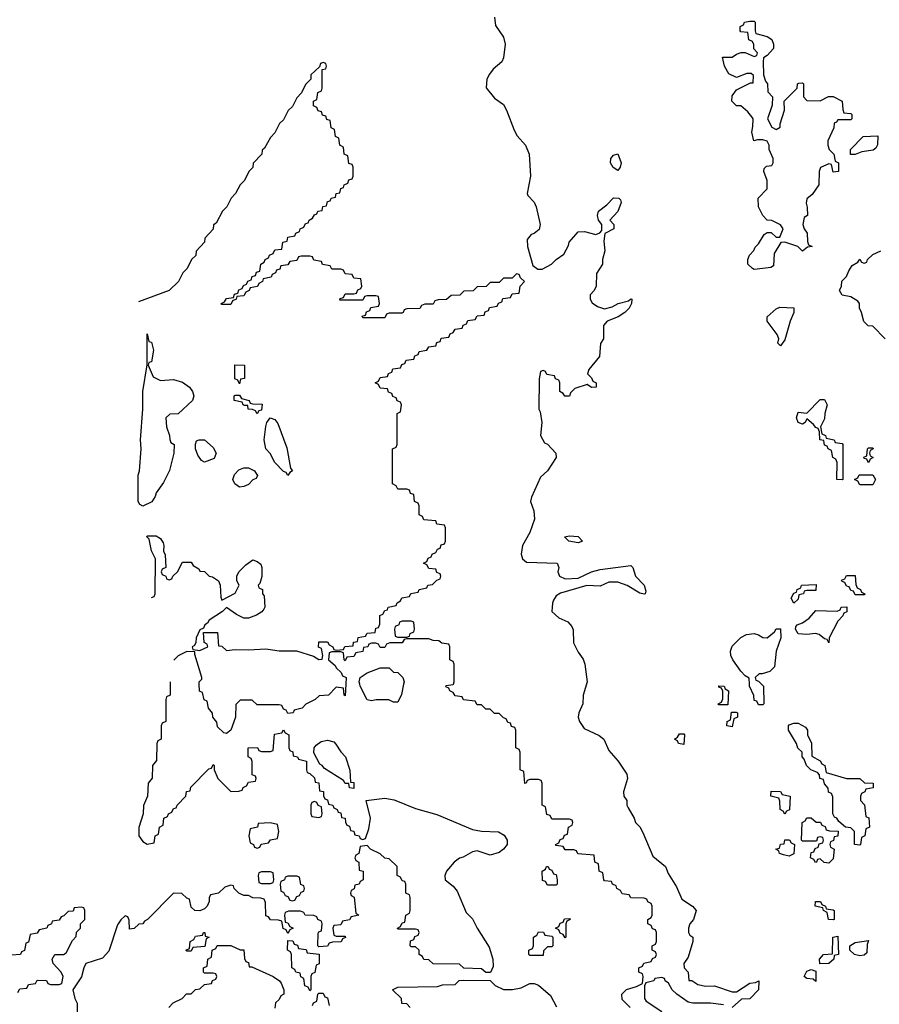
# Model space of a CAD drawing. Header units: inches. Extents: x 2808529 to 2951249, y 860290 to 1033701.
# Tile 138 of 153: x 2915030 to 2918939, y 1008544 to 1013021. Entities that reach past the tile are written whole.
import ezdxf

# ---------------------------------------------------------------- set-up
doc = ezdxf.new("R2010")
doc.units = ezdxf.units.IN
doc.header["$MEASUREMENT"] = 0
doc.layers.add('C9010', color=7, linetype='Continuous')
doc.layers.add('C9011', color=7, linetype='Continuous')

msp = doc.modelspace()

# ---------------------------------------------------------------- linework, layer by layer
at = {"layer": 'C9010', "color": 6}
for points in [[(2915714, 1010000), (2915714, 1009950), (2915698, 1009942), (2915694, 1009930), (2915694, 1009830), (2915678, 1009822), (2915674, 1009810), (2915674, 1009750), (2915658, 1009742), (2915654, 1009730), (2915652.7, 1009652.7), (2915634, 1009630), (2915632.7, 1009572.7), (2915614, 1009550), (2915612, 1009490), (2915592.7, 1009447.3), (2915592, 1009410), (2915571.6, 1009348.4), (2915571.3, 1009310), (2915590, 1009284.7), (2915610, 1009272), (2915642, 1009278), (2915646, 1009310), (2915662, 1009318), (2915666, 1009350), (2915682, 1009358), (2915686, 1009390), (2915702, 1009398), (2915706, 1009410), (2915722, 1009418), (2915730, 1009434), (2915742, 1009438), (2915746, 1009450), (2915786, 1009490), (2915788.9, 1009511.1), (2915806, 1009514), (2915808.9, 1009531.1), (2915890, 1009614), (2915902, 1009618), (2915910, 1009634), (2915914, 1009630), (2915914, 1009610), (2915931.1, 1009571.1), (2915990, 1009512), (2916027.3, 1009512.7), (2916042, 1009518), (2916046, 1009530), (2916062, 1009538), (2916070, 1009554), (2916102, 1009558), (2916106, 1009570), (2916102, 1009582), (2916088, 1009588), (2916087.3, 1009647.3), (2916082, 1009662), (2916068.9, 1009668.9), (2916069.1, 1009710.9), (2916111.1, 1009711.1), (2916118, 1009698), (2916130, 1009694), (2916170, 1009694), (2916182, 1009698), (2916188.4, 1009771.6), (2916222, 1009778), (2916230, 1009792), (2916238, 1009778), (2916254, 1009770), (2916254, 1009710), (2916258, 1009698), (2916271.6, 1009691.6), (2916274, 1009674), (2916294, 1009670), (2916298, 1009658), (2916334, 1009650), (2916334, 1009610), (2916338, 1009598), (2916350, 1009594), (2916370, 1009574), (2916374, 1009554), (2916390.9, 1009550.9), (2916394, 1009514), (2916410.9, 1009510.9), (2916412, 1009492), (2916418, 1009478), (2916430, 1009474), (2916434, 1009454), (2916454, 1009450), (2916458, 1009438), (2916474, 1009430), (2916478, 1009418), (2916490, 1009414), (2916494, 1009394), (2916510.9, 1009390.9), (2916512, 1009372), (2916518, 1009358), (2916530, 1009354), (2916534, 1009334), (2916550, 1009332), (2916554, 1009314), (2916574, 1009310), (2916578, 1009298), (2916590, 1009294), (2916602, 1009298), (2916618, 1009342), (2916625.2, 1009390), (2916606, 1009470), (2916690, 1009481.3), (2916733.5, 1009473.5), (2916830, 1009434), (2916927.1, 1009407.1), (2917090, 1009339.1), (2917130, 1009330.6), (2917207.9, 1009327.9), (2917232.8, 1009312.8), (2917247.3, 1009290), (2917246.8, 1009270), (2917230.6, 1009249.4), (2917210, 1009234), (2917170, 1009222), (2917110, 1009242), (2917090, 1009238), (2917046.8, 1009213.2), (2917030, 1009208.7), (2917006, 1009190), (2916970.8, 1009150), (2916962.8, 1009130), (2916964.7, 1009110), (2917001.1, 1009081.1), (2917018.8, 1009058.8), (2917061, 1008961), (2917090, 1008932), (2917111, 1008890), (2917164.5, 1008804.5), (2917181, 1008750), (2917183.6, 1008716.4), (2917171.1, 1008688.9), (2917150, 1008688), (2917130, 1008706), (2917050, 1008708), (2917030, 1008726), (2916910, 1008728), (2916890, 1008746), (2916867.3, 1008747.3), (2916862, 1008762), (2916846, 1008770), (2916846, 1008790), (2916830, 1008806), (2916810, 1008806), (2916806, 1008810), (2916807.3, 1008832.7), (2916822, 1008838), (2916827.3, 1008852.7), (2916842, 1008858), (2916846, 1008870), (2916842, 1008882), (2916830, 1008886), (2916750, 1008886), (2916748, 1008890), (2916762, 1008898), (2916770, 1008914), (2916782, 1008918), (2916786, 1008950), (2916802, 1008958), (2916806, 1008970), (2916806, 1009030), (2916802, 1009042), (2916786, 1009050), (2916786, 1009090), (2916782, 1009102), (2916770, 1009106), (2916762, 1009122), (2916746, 1009130), (2916746, 1009170), (2916710, 1009206), (2916690, 1009208), (2916670, 1009228), (2916626, 1009250), (2916610, 1009266), (2916578, 1009262), (2916572, 1009230), (2916558, 1009222), (2916554, 1009210), (2916558, 1009198), (2916572, 1009190), (2916574, 1009154), (2916591.3, 1009150), (2916592, 1009110), (2916578, 1009102), (2916574, 1009090), (2916554, 1009086), (2916551.6, 1009068.4), (2916538, 1009062), (2916534, 1009050), (2916538, 1009038), (2916551.6, 1009031.6), (2916558, 1008958), (2916572, 1008950), (2916538, 1008942), (2916530, 1008928), (2916498, 1008922), (2916490, 1008906), (2916458, 1008902), (2916454, 1008890), (2916458, 1008858), (2916470, 1008854), (2916510, 1008854), (2916511.6, 1008848.4), (2916498, 1008842), (2916491.6, 1008828.4), (2916452.7, 1008827.3), (2916438, 1008822), (2916430, 1008808), (2916390, 1008806), (2916386, 1008810), (2916387.3, 1008867.3), (2916390, 1008874), (2916402, 1008878), (2916406, 1008910), (2916402, 1008922), (2916386, 1008930), (2916382, 1008942), (2916368, 1008948), (2916328.9, 1008948.9), (2916322, 1008962), (2916307.3, 1008967.3), (2916252.7, 1008967.3), (2916238, 1008962), (2916234, 1008950), (2916238, 1008918), (2916250, 1008914), (2916258, 1008898), (2916274, 1008890), (2916258, 1008882), (2916250, 1008866), (2916242, 1008882), (2916228.7, 1008888.7), (2916222, 1008922), (2916207.3, 1008927.3), (2916170, 1008928), (2916162, 1008942), (2916150, 1008946), (2916147.3, 1009007.3), (2916142, 1009022), (2916127.3, 1009027.3), (2916090, 1009028.7), (2916070, 1009038), (2916050, 1009038), (2916026, 1009050), (2916006, 1009070), (2916002, 1009082), (2915990, 1009086), (2915963.6, 1009076.4), (2915934, 1009050), (2915898, 1009042), (2915892, 1009028), (2915892, 1009012), (2915882, 1008990), (2915870, 1008978), (2915850, 1008968.7), (2915826, 1008970), (2915810, 1008986), (2915802, 1009022), (2915790, 1009026), (2915768, 1009048), (2915730, 1009048.7), (2915610.7, 1008929.3), (2915598, 1008922), (2915590.7, 1008909.3), (2915572, 1008908), (2915550, 1008888), (2915530, 1008886), (2915527.3, 1008927.3), (2915522, 1008942), (2915510, 1008946), (2915490, 1008928), (2915475.3, 1008904.7), (2915434.9, 1008785.1), (2915406, 1008754), (2915330.8, 1008729.2), (2915321, 1008710), (2915310.5, 1008669.5), (2915271.3, 1008610), (2915281, 1008570), (2915291, 1008549), (2915291.1, 1008491.1)], [(2916512.6, 1010000), (2916510, 1009946), (2916506, 1009950), (2916502, 1009982), (2916470, 1009986), (2916434, 1009950), (2916392.7, 1009947.3), (2916374, 1009930), (2916331.6, 1009908.4), (2916314, 1009890), (2916278, 1009882), (2916274, 1009870), (2916250, 1009866), (2916242, 1009882), (2916230, 1009886), (2916222, 1009902), (2916210, 1009906), (2916110, 1009906), (2916087.3, 1009927.3), (2916032.7, 1009927.3), (2916012.7, 1009907.3), (2916011, 1009850), (2915990.8, 1009790), (2915970, 1009775.3), (2915958, 1009778), (2915930, 1009806), (2915927.3, 1009827.3), (2915908, 1009850), (2915907.3, 1009867.3), (2915888, 1009890), (2915882, 1009922), (2915868.4, 1009928.4), (2915862, 1009962), (2915848.4, 1009968.4), (2915846.6, 1010000)], [(2916776.1, 1010000), (2916767.1, 1009952.9), (2916750, 1009918), (2916730, 1009918), (2916708.7, 1009928.7), (2916650.9, 1009929.1), (2916630, 1009924), (2916610, 1009928.7), (2916579, 1009990), (2916576.5, 1010000)], [(2917806, 1008530), (2917770, 1008566), (2917768.7, 1008590), (2917790, 1008611.3), (2917835.3, 1008624.7), (2917862, 1008638), (2917866, 1008670), (2917862, 1008682), (2917846, 1008690), (2917846, 1008710), (2917862, 1008718), (2917868.4, 1008731.6), (2917902, 1008738), (2917907.3, 1008752.7), (2917922, 1008758), (2917926, 1008770), (2917922, 1008782), (2917906, 1008790), (2917906, 1008810), (2917922, 1008818), (2917926, 1008830), (2917926, 1008870), (2917922, 1008882), (2917907.3, 1008887.3), (2917902, 1008902), (2917886, 1008910), (2917886, 1008930), (2917902, 1008938), (2917906, 1008950), (2917906, 1008990), (2917902, 1009002), (2917886, 1009010), (2917882, 1009022), (2917870, 1009026), (2917810, 1009028), (2917802, 1009042), (2917770, 1009046), (2917762, 1009062), (2917746, 1009070), (2917742, 1009082), (2917726, 1009090), (2917722, 1009102), (2917690, 1009106), (2917686, 1009110), (2917682, 1009142), (2917666, 1009150), (2917662, 1009182), (2917646, 1009190), (2917642, 1009222), (2917568.4, 1009228.4), (2917562, 1009242), (2917550, 1009246), (2917510, 1009246), (2917502, 1009262), (2917470, 1009266), (2917466, 1009270), (2917482, 1009278), (2917487.3, 1009292.7), (2917502, 1009298), (2917507.3, 1009312.7), (2917522, 1009318), (2917526, 1009350), (2917542, 1009358), (2917546, 1009370), (2917542, 1009382), (2917530, 1009386), (2917450, 1009386), (2917442, 1009402), (2917427.3, 1009407.3), (2917422, 1009442), (2917406, 1009450), (2917406, 1009550), (2917402, 1009562), (2917390, 1009566), (2917350, 1009566), (2917338, 1009562), (2917334, 1009550), (2917327.3, 1009547.3), (2917322, 1009602), (2917306, 1009610), (2917306, 1009690), (2917302, 1009702), (2917286, 1009710), (2917286, 1009790), (2917282, 1009802), (2917267.3, 1009807.3), (2917262, 1009822), (2917250, 1009826), (2917242, 1009842), (2917230, 1009846), (2917210, 1009866), (2917190, 1009866), (2917170, 1009886), (2917150, 1009886), (2917130, 1009906), (2917110, 1009906), (2917102, 1009922), (2917048.4, 1009928.4), (2917042, 1009942), (2917010, 1009946), (2917002, 1009962), (2916986, 1009970), (2916982, 1009982), (2916967.3, 1009987.3), (2916970, 1009994), (2917002, 1009998), (2917002.7, 1010000)], [(2917607.8, 1010000), (2917593, 1009950), (2917590.4, 1009910), (2917573, 1009870), (2917570.5, 1009850), (2917575.5, 1009830), (2917597.6, 1009797.6), (2917665.5, 1009765.5), (2917686, 1009750), (2917710, 1009698), (2917751, 1009650), (2917790.4, 1009590.4), (2917794.8, 1009570), (2917776, 1009510), (2917778, 1009490), (2917791, 1009470), (2917791.3, 1009450), (2917796.9, 1009436.9), (2917824.7, 1009390), (2917831.3, 1009370), (2917850, 1009351.3), (2917864.5, 1009324.5), (2917910, 1009218), (2917966.8, 1009170), (2917979.1, 1009139.1), (2918017.5, 1009077.5), (2918041.4, 1009021.4), (2918090.5, 1008990.5), (2918106.8, 1008970), (2918094.8, 1008930), (2918078, 1008910), (2918071.3, 1008890), (2918071.3, 1008870), (2918078, 1008858), (2918090.8, 1008850), (2918090.8, 1008830), (2918070, 1008758), (2918051, 1008730), (2918051.3, 1008710), (2918070.8, 1008690), (2918072.7, 1008652.7), (2918087.3, 1008652.7), (2918114, 1008634), (2918150, 1008626.8), (2918190, 1008627.7), (2918270, 1008601), (2918290, 1008601), (2918350, 1008640.7), (2918376.4, 1008643.6), (2918390.9, 1008650.9), (2918390.5, 1008609.5), (2918350.6, 1008569.4), (2918312, 1008568), (2918270, 1008529)], [(2918402.8, 1010000), (2918412, 1009990), (2918414, 1009910), (2918410, 1009906), (2918390, 1009906), (2918382, 1009922), (2918370, 1009926), (2918368.7, 1009948.7), (2918348.7, 1009990), (2918348.3, 1010000)], [(2915022, 1008598), (2915030, 1008614), (2915062, 1008618), (2915070, 1008634), (2915102, 1008638), (2915110, 1008654), (2915151.6, 1008651.6), (2915158, 1008638), (2915170, 1008634), (2915210, 1008634), (2915222, 1008638), (2915228, 1008670), (2915218, 1008690), (2915182, 1008730), (2915178, 1008750), (2915189.3, 1008770.7), (2915228.9, 1008771.1), (2915242, 1008778), (2915270, 1008834), (2915287.3, 1008852.7), (2915288.4, 1008871.6), (2915306, 1008890), (2915306, 1008910), (2915326, 1008930), (2915326, 1008970), (2915322, 1008982), (2915310, 1008986), (2915278, 1008982), (2915272.7, 1008967.3), (2915250, 1008966), (2915230, 1008946), (2915218, 1008942), (2915210, 1008926), (2915178, 1008922), (2915174, 1008910), (2915158, 1008902), (2915154, 1008890), (2915118, 1008882), (2915110, 1008868), (2915078, 1008862), (2915070, 1008826), (2915058, 1008822), (2915051.6, 1008788.4), (2915038, 1008782), (2915034, 1008770), (2914992.7, 1008767.3)], [(2915708, 1008530), (2915728, 1008550), (2915768.9, 1008571.1), (2915789.1, 1008590.9), (2915810, 1008592), (2915830, 1008612), (2915850, 1008614), (2915870, 1008634), (2915902, 1008638), (2915907.3, 1008652.7), (2915922, 1008658), (2915926, 1008670), (2915922, 1008682), (2915910, 1008686), (2915870, 1008686), (2915866, 1008690), (2915866, 1008710), (2915882, 1008718), (2915886, 1008750), (2915902, 1008758), (2915906, 1008790), (2915922, 1008798), (2915928.4, 1008811.6), (2915990.9, 1008810.9), (2916032, 1008792), (2916050, 1008791.3), (2916052.7, 1008752.7), (2916058, 1008738), (2916070, 1008734), (2916074, 1008714), (2916086, 1008714), (2916182, 1008670), (2916212, 1008650), (2916219.8, 1008639.8), (2916232, 1008610), (2916231.3, 1008590), (2916218, 1008582), (2916210, 1008566), (2916194, 1008550), (2916190, 1008526)], [(2918230, 1008542), (2918171, 1008549), (2918091.3, 1008548.7), (2918070, 1008554), (2918018, 1008590), (2917998, 1008610), (2917980.4, 1008640.4), (2917966, 1008650), (2917962, 1008662), (2917950, 1008666), (2917918, 1008662), (2917914, 1008650), (2917878, 1008642), (2917872, 1008628), (2917871, 1008570), (2917878.8, 1008558.8), (2917950, 1008510.7)], [(2916806, 1008530), (2916790, 1008546), (2916767.3, 1008547.3), (2916766, 1008570), (2916726, 1008610), (2916750, 1008622), (2916930, 1008624.7), (2916952.7, 1008632.7), (2917010, 1008634), (2917028.4, 1008651.6), (2917050, 1008654), (2917170, 1008652), (2917192, 1008630), (2917230, 1008611.3), (2917271.3, 1008611.3), (2917310, 1008618.8), (2917350, 1008638), (2917370, 1008638), (2917390, 1008631.3), (2917443.5, 1008583.5), (2917472, 1008532)], [(2916362, 1008538), (2916366, 1008550), (2916382, 1008558), (2916386, 1008590), (2916390, 1008594), (2916410, 1008594), (2916418, 1008578), (2916430, 1008574), (2916438, 1008538)]]:
    msp.add_lwpolyline(points, dxfattribs=at)
for points in [[(2918210, 1009906), (2918206, 1009910), (2918222, 1009918), (2918227.3, 1009932.7), (2918227.3, 1009967.3), (2918222, 1009982), (2918210, 1009986), (2918210, 1009992), (2918234, 1009990), (2918238, 1009978), (2918254, 1009970), (2918250, 1009906)], [(2918270, 1009806), (2918246, 1009810), (2918248, 1009830), (2918262, 1009838), (2918267.3, 1009872.7), (2918288, 1009872), (2918294, 1009870), (2918294, 1009850), (2918278, 1009842)], [(2918850, 1009268), (2918826, 1009270), (2918826, 1009330), (2918810, 1009346), (2918786, 1009350), (2918755.3, 1009375.3), (2918746, 1009390), (2918735.3, 1009395.3), (2918728, 1009410), (2918727.3, 1009487.3), (2918722, 1009502), (2918708.4, 1009508.4), (2918707.3, 1009527.3), (2918690, 1009546), (2918686, 1009566), (2918668.7, 1009570), (2918668, 1009588), (2918658, 1009598), (2918628, 1009610), (2918608, 1009630), (2918598, 1009658), (2918588, 1009670), (2918588, 1009690), (2918569.2, 1009709.2), (2918562, 1009730), (2918526, 1009790), (2918526, 1009810), (2918530, 1009814), (2918550, 1009822), (2918570, 1009822), (2918603.6, 1009803.6), (2918612, 1009790), (2918612, 1009770), (2918631.1, 1009731.1), (2918632, 1009672), (2918670, 1009651), (2918678, 1009638), (2918692, 1009630), (2918698, 1009598), (2918790, 1009571.3), (2918850, 1009570.8), (2918871.6, 1009551.6), (2918912, 1009550), (2918911.3, 1009528.7), (2918878, 1009522), (2918874, 1009510), (2918858, 1009502), (2918854, 1009490), (2918854, 1009470), (2918871.6, 1009451.6), (2918878, 1009398), (2918891.6, 1009391.6), (2918894, 1009350), (2918878, 1009342), (2918874, 1009310), (2918858, 1009302), (2918854, 1009270)], [(2916550, 1009526), (2916530, 1009528.7), (2916527.3, 1009547.3), (2916510, 1009548.7), (2916502, 1009562), (2916416.4, 1009616.4), (2916406, 1009630), (2916395.3, 1009635.3), (2916368, 1009688), (2916368.7, 1009710), (2916378, 1009722), (2916401.6, 1009738.4), (2916430, 1009744.9), (2916458, 1009738), (2916467.5, 1009727.5), (2916490, 1009691.3), (2916512, 1009670), (2916531, 1009609), (2916534, 1009554), (2916550, 1009552)], [(2918050, 1009726), (2918026, 1009730), (2918022, 1009742), (2918008, 1009750), (2918022, 1009758), (2918030, 1009774), (2918050, 1009774), (2918054, 1009770)], [(2918510, 1009408), (2918502, 1009422), (2918488, 1009430), (2918487.3, 1009467.3), (2918482, 1009482), (2918446, 1009490), (2918447.3, 1009512.7), (2918490, 1009512), (2918498, 1009498), (2918534, 1009490), (2918531.6, 1009428.4), (2918518, 1009422)], [(2916370, 1009466), (2916358, 1009462), (2916354, 1009450), (2916354, 1009410), (2916358, 1009398), (2916390, 1009394), (2916402, 1009398), (2916406, 1009410), (2916402, 1009442), (2916387.3, 1009447.3), (2916382, 1009462)], [(2918710, 1009186), (2918688.4, 1009188.4), (2918670, 1009206), (2918658, 1009202), (2918654, 1009190), (2918648.4, 1009188.4), (2918642, 1009202), (2918626, 1009210), (2918630, 1009234), (2918642, 1009238), (2918647.3, 1009252.7), (2918662, 1009258), (2918666, 1009274), (2918682, 1009278), (2918686, 1009290), (2918682, 1009302), (2918670, 1009306), (2918658, 1009302), (2918654, 1009286), (2918590, 1009286), (2918586, 1009290), (2918588, 1009370), (2918602, 1009378), (2918610, 1009392), (2918630, 1009392), (2918652.7, 1009372.7), (2918671.6, 1009371.6), (2918678, 1009358), (2918692.7, 1009352.7), (2918698, 1009338), (2918712.7, 1009332.7), (2918751.6, 1009331.6), (2918751, 1009309), (2918734, 1009306), (2918731.6, 1009288.4), (2918718, 1009282), (2918714, 1009270), (2918718, 1009258), (2918734, 1009250), (2918730, 1009206)], [(2916168.4, 1009368.4), (2916114, 1009366), (2916110.9, 1009349.1), (2916078, 1009342), (2916072, 1009310), (2916078, 1009278), (2916094, 1009270), (2916098, 1009258), (2916110, 1009254), (2916122, 1009258), (2916128.4, 1009271.6), (2916162, 1009278), (2916170, 1009292), (2916202, 1009298), (2916208, 1009330), (2916202, 1009362)], [(2918530, 1009218), (2918503.1, 1009223.1), (2918486, 1009230), (2918482, 1009242), (2918468.7, 1009250), (2918486, 1009254), (2918490, 1009272), (2918506, 1009274), (2918510, 1009292), (2918531.6, 1009291.6), (2918538, 1009278), (2918554, 1009270), (2918550, 1009228)], [(2917430, 1009086), (2917422, 1009102), (2917407.3, 1009107.3), (2917406, 1009150), (2917422, 1009158), (2917426, 1009170), (2917434, 1009170), (2917438, 1009158), (2917450, 1009154), (2917458, 1009138), (2917470, 1009134), (2917474, 1009110), (2917474, 1009090), (2917470, 1009086)], [(2916170, 1009146), (2916130, 1009146), (2916118, 1009142), (2916114, 1009130), (2916118, 1009098), (2916130, 1009094), (2916170, 1009094), (2916182, 1009098), (2916186, 1009110), (2916182, 1009142)], [(2916290, 1009126), (2916250, 1009126), (2916238, 1009122), (2916234, 1009110), (2916218, 1009102), (2916214, 1009090), (2916218, 1009058), (2916230, 1009054), (2916238, 1009038), (2916250, 1009034), (2916258, 1009018), (2916270, 1009014), (2916282, 1009018), (2916290, 1009034), (2916302, 1009038), (2916310, 1009054), (2916322, 1009058), (2916326, 1009070), (2916322, 1009082), (2916308.4, 1009088.4), (2916302, 1009122)], [(2918730, 1008928), (2918708.9, 1008928.9), (2918702, 1008962), (2918686, 1008970), (2918682, 1008982), (2918648, 1008990), (2918648.9, 1009011.1), (2918671.6, 1009011.6), (2918678, 1008998), (2918694, 1008990), (2918698, 1008978), (2918730, 1008974), (2918734, 1008970), (2918734, 1008930)], [(2917510, 1008846), (2917502, 1008862), (2917487.3, 1008867.3), (2917482, 1008882), (2917466, 1008890), (2917482, 1008898), (2917487.3, 1008912.7), (2917502, 1008918), (2917507.3, 1008932.7), (2917530, 1008934), (2917534, 1008930), (2917518, 1008922), (2917514, 1008910), (2917514, 1008850)], [(2915790, 1008786), (2915786, 1008790), (2915802, 1008798), (2915806, 1008830), (2915822, 1008838), (2915830, 1008854), (2915862, 1008858), (2915866, 1008870), (2915872, 1008870), (2915874, 1008854), (2915891.3, 1008850), (2915878, 1008842), (2915872.7, 1008807.3), (2915818, 1008802), (2915810, 1008786)], [(2917350, 1008766), (2917346, 1008770), (2917346, 1008790), (2917362, 1008798), (2917366, 1008810), (2917366, 1008850), (2917382, 1008858), (2917390, 1008874), (2917412, 1008872), (2917418, 1008858), (2917450, 1008854), (2917454, 1008850), (2917454, 1008810), (2917450, 1008806), (2917430, 1008806), (2917412.7, 1008787.3), (2917410, 1008766)], [(2918668.4, 1008728.4), (2918668, 1008750), (2918686, 1008770), (2918726, 1008774), (2918728, 1008850), (2918750, 1008854), (2918754, 1008770), (2918734, 1008766), (2918732, 1008750), (2918710, 1008729.2)], [(2916350, 1008606), (2916342, 1008622), (2916327.3, 1008627.3), (2916322, 1008662), (2916308.4, 1008668.4), (2916306, 1008686), (2916286, 1008690), (2916282, 1008702), (2916268, 1008710), (2916266, 1008770), (2916262, 1008782), (2916248, 1008790), (2916250, 1008834), (2916272.7, 1008832.7), (2916278, 1008818), (2916292.7, 1008812.7), (2916298, 1008798), (2916332.7, 1008792.7), (2916338, 1008778), (2916392, 1008772), (2916391.6, 1008728.4), (2916378, 1008722), (2916371.6, 1008688.4), (2916358, 1008682), (2916354, 1008670), (2916354, 1008610)], [(2918850, 1008764), (2918826, 1008770), (2918806, 1008790), (2918806, 1008810), (2918830, 1008824.7), (2918890, 1008834), (2918883.6, 1008816.4), (2918882, 1008778), (2918870, 1008768)], [(2918650, 1008648), (2918638, 1008658), (2918610, 1008662), (2918598, 1008670), (2918610, 1008694), (2918630, 1008702), (2918650, 1008694)]]:
    msp.add_lwpolyline(points, close=True, dxfattribs=at)
at = {"layer": 'C9011', "color": 6}
msp.add_line((2915714, 1010010), (2915714, 1010000), dxfattribs=at)
for points in [[(2917190, 1013032), (2917194, 1012994), (2917230, 1012942), (2917237.1, 1012910), (2917230, 1012848), (2917222.8, 1012830), (2917183.4, 1012796.6), (2917167, 1012773), (2917154.9, 1012750), (2917150.7, 1012710.7), (2917190, 1012664.7), (2917230, 1012636), (2917244, 1012610), (2917278, 1012518), (2917292.2, 1012492.2), (2917330, 1012450.7), (2917347.7, 1012410), (2917353.4, 1012310), (2917338, 1012230), (2917341, 1012221), (2917370, 1012191.3), (2917379.1, 1012170), (2917397.3, 1012090), (2917392.8, 1012067.2), (2917370, 1012049), (2917356, 1012044), (2917338, 1012022), (2917338.8, 1011990), (2917364, 1011904), (2917386.8, 1011886.8), (2917406.4, 1011886.4), (2917448.7, 1011910), (2917470, 1011931.3), (2917504.7, 1011955.3), (2917526, 1011994), (2917529.3, 1012010), (2917570, 1012056), (2917598, 1012058), (2917650, 1012044.7), (2917668.4, 1012051.6), (2917678, 1012062), (2917678, 1012090), (2917662, 1012110), (2917658, 1012130), (2917662, 1012150), (2917700.2, 1012179.8), (2917730, 1012210.7), (2917754, 1012210), (2917762, 1012202), (2917764.7, 1012190), (2917750, 1012149), (2917714, 1012110), (2917732, 1012090), (2917732, 1012070), (2917691.6, 1012048.4), (2917686, 1012014), (2917690.7, 1011970), (2917681, 1011930), (2917681, 1011910), (2917653.4, 1011866.6), (2917651.3, 1011810), (2917642, 1011790), (2917624.7, 1011770), (2917624.7, 1011750), (2917633.7, 1011733.7), (2917657.1, 1011717.1), (2917690, 1011706.8), (2917725.1, 1011714.9), (2917751, 1011731), (2917798, 1011742), (2917810, 1011752), (2917814, 1011750), (2917812, 1011730), (2917802, 1011710), (2917782, 1011690), (2917752, 1011670), (2917702, 1011650), (2917684.7, 1011630), (2917684.7, 1011570), (2917671, 1011549), (2917666.8, 1011490), (2917618, 1011430), (2917612, 1011410), (2917630, 1011392), (2917636.9, 1011376.9), (2917651.3, 1011370), (2917652, 1011350), (2917630, 1011349.2), (2917610, 1011362), (2917555.3, 1011344.7), (2917535.3, 1011324.7), (2917530, 1011309.3), (2917509, 1011309), (2917502, 1011322), (2917486, 1011330), (2917486, 1011370), (2917482, 1011382), (2917467.3, 1011387.3), (2917462, 1011402), (2917427.3, 1011407.3), (2917422, 1011422), (2917410, 1011426), (2917398, 1011422), (2917392.7, 1011387.3), (2917391.3, 1011250), (2917397.3, 1011237.3), (2917404, 1011190), (2917398.8, 1011130), (2917417.3, 1011097.3), (2917430, 1011090.7), (2917467.7, 1011050), (2917470.4, 1011030), (2917430.6, 1010970), (2917398.8, 1010941.2), (2917358, 1010850), (2917353, 1010830), (2917367.5, 1010787.5), (2917370.6, 1010750), (2917350.3, 1010689.7), (2917317.3, 1010630), (2917310.8, 1010590), (2917316, 1010570), (2917334.4, 1010554.4), (2917474, 1010550), (2917482, 1010530), (2917478, 1010510), (2917484.7, 1010490), (2917510, 1010478.8), (2917570, 1010481), (2917630, 1010510.8), (2917670, 1010520.7), (2917810, 1010538.8), (2917818.8, 1010530), (2917830.5, 1010490.5), (2917870.6, 1010450), (2917878, 1010422), (2917874, 1010410), (2917870, 1010409.4), (2917850, 1010414), (2917792, 1010448), (2917750, 1010464), (2917710, 1010464), (2917670, 1010446), (2917608.9, 1010448.9), (2917490, 1010414), (2917470, 1010402), (2917458, 1010382), (2917452.8, 1010367.2), (2917450.6, 1010330), (2917481.4, 1010301.4), (2917523.4, 1010283.4), (2917541.4, 1010261.4), (2917547.1, 1010247.1), (2917547.9, 1010187.9), (2917570, 1010144.7), (2917593.2, 1010113.2), (2917600.7, 1010090), (2917610.8, 1010010), (2917607.8, 1010000)], [(2915630, 1010394), (2915642, 1010398), (2915646, 1010410), (2915648, 1010570), (2915630, 1010606), (2915619, 1010659), (2915608, 1010670), (2915610, 1010674), (2915650, 1010674), (2915670, 1010662), (2915682, 1010642), (2915686, 1010630), (2915684.7, 1010604.7), (2915691.6, 1010588.4), (2915694, 1010530), (2915678, 1010522), (2915674, 1010510), (2915678, 1010498), (2915694, 1010490), (2915698, 1010478), (2915710, 1010474), (2915722, 1010478), (2915726, 1010490), (2915748, 1010510), (2915770, 1010554), (2915810, 1010554), (2915819.6, 1010539.6), (2915844.7, 1010524.7), (2915850, 1010514), (2915870, 1010512), (2915891.1, 1010491.1), (2915907.1, 1010487.1), (2915934, 1010470), (2915942, 1010450), (2915945.4, 1010394.6), (2915950, 1010382), (2916010, 1010414), (2916028, 1010450), (2916018, 1010470), (2916018, 1010490), (2916026, 1010510), (2916058, 1010542), (2916090, 1010564.7), (2916110, 1010558), (2916126, 1010546), (2916131, 1010530), (2916130.9, 1010489.1), (2916122, 1010458), (2916114, 1010450), (2916118, 1010438), (2916134, 1010430), (2916134, 1010410), (2916142, 1010402), (2916144.7, 1010350), (2916139.8, 1010340.2), (2916131.1, 1010328.9), (2916106.8, 1010313.2), (2916070, 1010299), (2916050, 1010299), (2916016, 1010316), (2915970, 1010348), (2915952, 1010330), (2915892, 1010290), (2915883.5, 1010276.5), (2915872, 1010270), (2915866, 1010254), (2915850, 1010246), (2915832, 1010210), (2915831.6, 1010188.4), (2915824.7, 1010175.3), (2915814, 1010170), (2915818, 1010158), (2915850, 1010152), (2915886, 1010170), (2915882, 1010182), (2915868.4, 1010188.4), (2915866, 1010234), (2915930, 1010234), (2915934, 1010174), (2915950, 1010172), (2915970, 1010152), (2916010, 1010158), (2916070, 1010156), (2916150, 1010161), (2916210, 1010150.8), (2916289.1, 1010150.9), (2916366.4, 1010126.4), (2916390, 1010112), (2916406, 1010114), (2916408, 1010130), (2916402, 1010162), (2916388.4, 1010168.4), (2916390, 1010192), (2916430, 1010192), (2916438, 1010178), (2916454, 1010170), (2916458, 1010158), (2916470, 1010154), (2916502, 1010158), (2916508.9, 1010171.1), (2916546, 1010174), (2916548, 1010190), (2916566, 1010194), (2916570, 1010212), (2916602, 1010218), (2916610, 1010232), (2916646, 1010234), (2916650, 1010254), (2916662, 1010258), (2916667.3, 1010272.7), (2916668.4, 1010311.6), (2916682, 1010318), (2916690, 1010334), (2916702, 1010338), (2916706, 1010350), (2916742, 1010358), (2916746, 1010370), (2916762, 1010378), (2916768.4, 1010391.6), (2916802, 1010398), (2916808.4, 1010411.6), (2916842, 1010418), (2916846, 1010430), (2916882, 1010438), (2916886, 1010450), (2916907.3, 1010452.7), (2916927.3, 1010472.7), (2916942, 1010478), (2916946, 1010490), (2916942, 1010502), (2916927.3, 1010507.3), (2916922, 1010522), (2916890, 1010526), (2916882, 1010542), (2916866, 1010550), (2916882, 1010558), (2916887.3, 1010572.7), (2916902, 1010578), (2916906, 1010590), (2916922, 1010598), (2916930, 1010614), (2916942, 1010618), (2916947.3, 1010632.7), (2916962, 1010638), (2916966, 1010650), (2916966, 1010710), (2916962, 1010722), (2916927.3, 1010727.3), (2916922, 1010742), (2916867.3, 1010747.3), (2916862, 1010762), (2916846, 1010770), (2916846, 1010810), (2916842, 1010822), (2916826, 1010830), (2916822, 1010862), (2916807.3, 1010867.3), (2916802, 1010882), (2916790, 1010886), (2916750, 1010886), (2916742, 1010902), (2916726, 1010910), (2916726, 1011070), (2916742, 1011078), (2916746, 1011090), (2916746, 1011230), (2916762, 1011238), (2916766, 1011270), (2916762, 1011282), (2916747.3, 1011287.3), (2916742, 1011302), (2916727.3, 1011307.3), (2916722, 1011322), (2916707.3, 1011327.3), (2916702, 1011342), (2916670, 1011346), (2916662, 1011362), (2916646, 1011370), (2916662, 1011378), (2916670, 1011394), (2916702, 1011398), (2916707.3, 1011412.7), (2916722, 1011418), (2916727.3, 1011432.7), (2916762, 1011438), (2916767.3, 1011452.7), (2916782, 1011458), (2916787.3, 1011472.7), (2916822, 1011478), (2916827.3, 1011492.7), (2916842, 1011498), (2916847.3, 1011512.7), (2916882, 1011518), (2916890, 1011534), (2916922, 1011538), (2916927.3, 1011552.7), (2916942, 1011558), (2916947.3, 1011572.7), (2916982, 1011578), (2916987.3, 1011592.7), (2917002, 1011598), (2917010, 1011614), (2917042, 1011618), (2917047.3, 1011632.7), (2917062, 1011638), (2917067.3, 1011652.7), (2917102, 1011658), (2917110, 1011674), (2917142, 1011678), (2917147.3, 1011692.7), (2917162, 1011698), (2917167.3, 1011712.7), (2917202, 1011718), (2917207.3, 1011732.7), (2917222, 1011738), (2917227.3, 1011752.7), (2917262, 1011758), (2917270, 1011774), (2917302, 1011778), (2917306, 1011810), (2917326, 1011830), (2917307.3, 1011847.3), (2917302, 1011862), (2917290, 1011866), (2917270, 1011846), (2917230, 1011846), (2917210, 1011826), (2917170, 1011826), (2917151.6, 1011808.4), (2917110, 1011806), (2917091.6, 1011788.4), (2917050, 1011786), (2917031.6, 1011768.4), (2916992.7, 1011767.3), (2916971.6, 1011748.4), (2916932.7, 1011747.3), (2916918, 1011742), (2916910, 1011728), (2916872.7, 1011727.3), (2916858, 1011722), (2916850, 1011708), (2916790, 1011706), (2916778, 1011702), (2916774, 1011690), (2916767.3, 1011687.3), (2916710, 1011686), (2916698, 1011682), (2916690, 1011666), (2916590, 1011666), (2916587.3, 1011672.7), (2916602, 1011678), (2916607.3, 1011692.7), (2916622, 1011698), (2916627.3, 1011712.7), (2916662, 1011718), (2916666, 1011730), (2916662, 1011762), (2916650, 1011766), (2916610, 1011766), (2916598, 1011762), (2916590, 1011746), (2916486, 1011746), (2916487.3, 1011752.7), (2916502, 1011758), (2916510, 1011774), (2916550, 1011774), (2916562, 1011778), (2916567.3, 1011792.7), (2916582, 1011798), (2916586, 1011810), (2916582, 1011842), (2916550, 1011846), (2916542, 1011862), (2916510, 1011866), (2916502, 1011882), (2916490, 1011886), (2916450, 1011886), (2916442, 1011902), (2916407.3, 1011907.3), (2916402, 1011922), (2916367.3, 1011927.3), (2916362, 1011942), (2916350, 1011946), (2916310, 1011946), (2916298, 1011942), (2916290, 1011926), (2916258, 1011922), (2916250, 1011906), (2916218, 1011902), (2916212.7, 1011887.3), (2916198, 1011882), (2916194, 1011870), (2916178, 1011862), (2916174, 1011850), (2916138, 1011842), (2916134, 1011830), (2916118, 1011822), (2916111.6, 1011808.4), (2916078, 1011802), (2916074, 1011790), (2916058, 1011782), (2916050, 1011766), (2916018, 1011762), (2916014, 1011750), (2915998, 1011742), (2915990, 1011726), (2915950, 1011726), (2915946, 1011730), (2915962, 1011738), (2915970, 1011754), (2916002, 1011758), (2916007.3, 1011772.7), (2916022, 1011778), (2916027.3, 1011792.7), (2916042, 1011798), (2916047.3, 1011812.7), (2916062, 1011818), (2916067.3, 1011832.7), (2916082, 1011838), (2916087.3, 1011852.7), (2916102, 1011858), (2916107.3, 1011872.7), (2916122, 1011878), (2916126, 1011910), (2916142, 1011918), (2916146, 1011930), (2916162, 1011938), (2916166, 1011950), (2916182, 1011958), (2916190, 1011974), (2916222, 1011978), (2916226, 1012010), (2916246, 1012014), (2916250, 1012032), (2916282, 1012038), (2916286, 1012050), (2916302, 1012058), (2916306, 1012070), (2916322, 1012078), (2916330, 1012094), (2916342, 1012098), (2916346, 1012110), (2916362, 1012118), (2916370, 1012134), (2916382, 1012138), (2916386, 1012150), (2916406, 1012154), (2916408.9, 1012171.1), (2916426, 1012174), (2916430, 1012194), (2916442, 1012198), (2916446, 1012210), (2916466, 1012214), (2916468.7, 1012231.3), (2916486, 1012234), (2916490, 1012254), (2916502, 1012258), (2916506, 1012270), (2916522, 1012278), (2916527.3, 1012292.7), (2916542, 1012298), (2916546, 1012310), (2916546, 1012350), (2916542, 1012362), (2916527.3, 1012367.3), (2916522, 1012402), (2916506, 1012410), (2916502, 1012442), (2916486, 1012450), (2916482, 1012482), (2916466, 1012490), (2916462, 1012522), (2916446, 1012530), (2916442, 1012562), (2916427.3, 1012567.3), (2916422, 1012582), (2916407.3, 1012587.3), (2916402, 1012602), (2916387.3, 1012607.3), (2916382, 1012622), (2916366, 1012630), (2916366, 1012650), (2916382, 1012658), (2916386, 1012690), (2916402, 1012698), (2916406, 1012710), (2916406, 1012794), (2916422, 1012798), (2916426, 1012810), (2916422, 1012822), (2916410, 1012826), (2916398, 1012822), (2916394, 1012806), (2916354, 1012770), (2916354, 1012750), (2916330, 1012726), (2916311.6, 1012688.4), (2916290, 1012666), (2916270, 1012626), (2916251.6, 1012608.4), (2916230, 1012566), (2916211.6, 1012548.4), (2916190, 1012506), (2916170, 1012486), (2916143.6, 1012436.4), (2916132, 1012428), (2916130.9, 1012409.1), (2916092, 1012368), (2916090.9, 1012349.1), (2916072, 1012330), (2916052, 1012290), (2916032, 1012270), (2916012, 1012230), (2915992, 1012210), (2915972, 1012170), (2915952, 1012150), (2915923.6, 1012096.4), (2915912, 1012088), (2915910, 1012068), (2915872, 1012028), (2915870.9, 1012009.1), (2915832, 1011968), (2915830.9, 1011949.1), (2915812, 1011930), (2915792, 1011890), (2915772, 1011870), (2915752, 1011830), (2915710, 1011789), (2915570, 1011738.4)], [(2918966, 1011570), (2918910, 1011628), (2918889, 1011629), (2918869.2, 1011649.2), (2918859, 1011690), (2918849.5, 1011709.5), (2918849, 1011730), (2918841.2, 1011741.2), (2918810, 1011761.2), (2918770, 1011769), (2918758, 1011790), (2918768, 1011810), (2918768.4, 1011831.6), (2918790, 1011854), (2918800.2, 1011879.8), (2918816.4, 1011903.6), (2918842, 1011918), (2918850, 1011932), (2918858, 1011918), (2918870, 1011914), (2918882, 1011918), (2918886, 1011930), (2918910, 1011954), (2918946, 1011970)], [(2918348.3, 1010000), (2918347.3, 1010027.3), (2918330, 1010038), (2918310, 1010059), (2918273.2, 1010110), (2918264, 1010130), (2918262, 1010150), (2918270, 1010172), (2918308.9, 1010211.1), (2918334.6, 1010225.4), (2918370.7, 1010230.7), (2918390, 1010224.7), (2918410, 1010211.3), (2918430, 1010211), (2918462, 1010238), (2918470, 1010251), (2918490, 1010252), (2918490.8, 1010210), (2918470.5, 1010150), (2918462, 1010078), (2918442, 1010058), (2918407.3, 1010047.3), (2918392.7, 1010047.3), (2918374, 1010030), (2918378, 1010018), (2918390, 1010014), (2918402.8, 1010000)], [(2917002.7, 1010000), (2917006, 1010010), (2917006, 1010090), (2917002, 1010102), (2916986, 1010110), (2916986, 1010170), (2916982, 1010182), (2916950, 1010186), (2916936.4, 1010196.4), (2916910, 1010198), (2916890, 1010206), (2916790, 1010206), (2916778, 1010202), (2916770, 1010188), (2916712.7, 1010187.3), (2916698, 1010182), (2916690, 1010166), (2916670, 1010166), (2916662, 1010182), (2916650, 1010186), (2916630, 1010186), (2916618, 1010182), (2916614, 1010170), (2916594, 1010166), (2916590, 1010148), (2916558, 1010142), (2916550, 1010126), (2916518, 1010122), (2916510, 1010106), (2916506, 1010110), (2916502, 1010142), (2916490, 1010146), (2916450, 1010146), (2916438, 1010142), (2916434, 1010110), (2916464.7, 1010084.7), (2916470, 1010074), (2916492.7, 1010052.7), (2916498, 1010038), (2916514, 1010030), (2916512.6, 1010000)], [(2915846.6, 1010000), (2915846, 1010010), (2915858, 1010022), (2915858, 1010030), (2915826, 1010134), (2915826, 1010146), (2915790, 1010148.7), (2915750, 1010128), (2915731.5, 1010108.5)], [(2916576.5, 1010000), (2916574, 1010010), (2916578, 1010030), (2916610, 1010051.3), (2916670, 1010074), (2916710, 1010074), (2916730, 1010054), (2916750, 1010052), (2916772, 1010030), (2916778, 1010010), (2916776.1, 1010000)]]:
    msp.add_lwpolyline(points, dxfattribs=at)
for points in [[(2918470, 1012522), (2918488, 1012532), (2918488, 1012548), (2918508, 1012610), (2918506, 1012650), (2918566, 1012710), (2918568, 1012730), (2918572.7, 1012732.7), (2918590, 1012734), (2918594, 1012730), (2918594, 1012670), (2918610, 1012654), (2918670, 1012652), (2918708.9, 1012671.1), (2918730, 1012671.3), (2918771, 1012651), (2918772.7, 1012612.7), (2918778, 1012598), (2918810, 1012594), (2918814, 1012590), (2918814, 1012570), (2918810, 1012566), (2918750, 1012566), (2918744.7, 1012555.3), (2918734, 1012550), (2918732, 1012530), (2918704.7, 1012470), (2918704.7, 1012450), (2918711, 1012431), (2918732, 1012410), (2918738, 1012378), (2918754, 1012370), (2918754, 1012330), (2918730, 1012328), (2918722, 1012362), (2918710, 1012366), (2918671.3, 1012348.7), (2918666, 1012330), (2918664.7, 1012270), (2918634.4, 1012225.6), (2918610, 1012206), (2918606, 1012186), (2918611.3, 1012168.7), (2918612, 1012130), (2918598, 1012122), (2918592, 1012090), (2918598, 1012070), (2918610.6, 1012050.6), (2918612, 1012012), (2918618, 1011998), (2918634, 1011990), (2918612.7, 1011987.3), (2918590, 1011968), (2918569.1, 1011989.1), (2918510, 1012008.7), (2918492, 1012008), (2918461.4, 1011958.6), (2918458, 1011902), (2918446, 1011894), (2918410, 1011889.3), (2918370, 1011885.2), (2918362, 1011890), (2918342, 1011910), (2918342, 1011930), (2918348.7, 1011950), (2918369, 1011971), (2918374, 1011986), (2918390, 1012002), (2918416.4, 1012043.6), (2918430, 1012054), (2918447.3, 1012052.7), (2918470, 1012032), (2918487.3, 1012032.7), (2918502, 1012070), (2918490, 1012088), (2918450, 1012108), (2918429.3, 1012109.3), (2918409, 1012130), (2918389.2, 1012170), (2918389, 1012210), (2918428.7, 1012251.3), (2918429, 1012290), (2918414, 1012330), (2918415.3, 1012344.7), (2918425.6, 1012354.4), (2918450, 1012358), (2918457.2, 1012370), (2918456, 1012390), (2918439, 1012430), (2918439, 1012450), (2918430, 1012468), (2918410, 1012475.3), (2918384.7, 1012475.3), (2918368.7, 1012470), (2918359, 1012510), (2918364.7, 1012535.3), (2918365.2, 1012570), (2918358.9, 1012578.9), (2918342, 1012602), (2918310, 1012628.7), (2918290, 1012628.7), (2918269.2, 1012650), (2918270, 1012674), (2918290, 1012702), (2918354, 1012734), (2918366, 1012734), (2918367.3, 1012767.3), (2918356.4, 1012776.4), (2918336.4, 1012776.4), (2918290, 1012758), (2918254.6, 1012774.6), (2918235.3, 1012810), (2918226, 1012850), (2918270, 1012851.3), (2918290, 1012864.7), (2918311.6, 1012871.6), (2918330, 1012872), (2918370, 1012854), (2918382, 1012858), (2918386, 1012870), (2918368.4, 1012888.4), (2918368, 1012908), (2918362, 1012922), (2918346, 1012930), (2918342, 1012962), (2918310, 1012966), (2918306, 1012970), (2918306, 1012990), (2918322, 1012998), (2918326, 1013010), (2918350, 1013014), (2918370, 1013014), (2918374, 1013010), (2918374, 1012970), (2918378, 1012958), (2918430, 1012944.7), (2918450.6, 1012930.6), (2918458, 1012910), (2918458, 1012890), (2918430, 1012858), (2918412, 1012848), (2918411.3, 1012830), (2918412, 1012770), (2918422, 1012742), (2918431.3, 1012730), (2918432.7, 1012692.7), (2918454, 1012670), (2918452.7, 1012632.7), (2918431, 1012570), (2918450, 1012532)], [(2918808.7, 1012408.7), (2918808, 1012430), (2918866, 1012490), (2918932.7, 1012492.7), (2918931.6, 1012451.6), (2918923.6, 1012436.4), (2918911.6, 1012428.4), (2918859.6, 1012420.4), (2918830, 1012408.7)], [(2917750, 1012335.3), (2917729.5, 1012349.5), (2917717.2, 1012370), (2917719, 1012390), (2917730, 1012404.7), (2917750, 1012411), (2917766, 1012370), (2917761, 1012350)], [(2918490, 1011538), (2918478, 1011550), (2918482, 1011570), (2918475.3, 1011590), (2918429.5, 1011649.5), (2918429.4, 1011670), (2918470, 1011706), (2918486.3, 1011713.7), (2918550, 1011711), (2918550.8, 1011690), (2918533.4, 1011650), (2918510, 1011566)], [(2915670, 1011380.5), (2915730, 1011385.5), (2915770, 1011373), (2915802, 1011350), (2915816.3, 1011330), (2915822, 1011310), (2915816.3, 1011290), (2915750, 1011229), (2915712.7, 1011227.3), (2915694, 1011210), (2915698, 1011170), (2915712, 1011130), (2915712.7, 1011112.7), (2915718, 1011098), (2915732, 1011090), (2915731.3, 1011050), (2915711.1, 1010971.1), (2915683.8, 1010916.2), (2915650.8, 1010870), (2915646.8, 1010853.2), (2915630.8, 1010829.2), (2915590, 1010808.7), (2915576.4, 1010816.4), (2915568.7, 1010830), (2915569, 1010950), (2915575.3, 1010970), (2915582, 1011070), (2915579, 1011110), (2915589.3, 1011250.7), (2915589.5, 1011330.5), (2915609.1, 1011450.9), (2915610, 1011592), (2915618, 1011558), (2915630, 1011554), (2915638, 1011518), (2915630, 1011466), (2915618, 1011462), (2915614, 1011450), (2915636.8, 1011396.8)], [(2916030, 1011366), (2916022, 1011382), (2916008.4, 1011388.4), (2916008, 1011452), (2916052, 1011450), (2916052, 1011390), (2916034, 1011386)], [(2916110, 1011229), (2916102, 1011242), (2916088.4, 1011248.4), (2916068.7, 1011250), (2916067.3, 1011267.3), (2916052.7, 1011267.3), (2916046, 1011270), (2916042, 1011282), (2916006, 1011290), (2916006, 1011310), (2916010, 1011314), (2916030, 1011314), (2916038, 1011298), (2916074, 1011290), (2916078, 1011278), (2916090, 1011274), (2916132.7, 1011272.7), (2916130, 1011246), (2916118, 1011242)], [(2918770, 1010928), (2918746, 1010930), (2918747.3, 1011007.3), (2918742, 1011022), (2918728, 1011030), (2918722, 1011062), (2918706, 1011070), (2918702, 1011082), (2918690, 1011086), (2918687.3, 1011107.3), (2918668.7, 1011110), (2918667.3, 1011147.3), (2918662, 1011162), (2918650, 1011166), (2918640.4, 1011180.4), (2918610, 1011206), (2918602, 1011190), (2918590, 1011182), (2918570, 1011189), (2918562.7, 1011210), (2918570, 1011236), (2918610, 1011231.3), (2918670, 1011294), (2918690, 1011294), (2918702, 1011270), (2918691.3, 1011230), (2918690, 1011206), (2918672, 1011170), (2918678, 1011138), (2918694, 1011130), (2918698, 1011118), (2918734, 1011110), (2918738, 1011098), (2918770, 1011094), (2918774, 1011090), (2918774, 1010930)], [(2916250, 1010948), (2916242, 1010962), (2916230, 1010966), (2916190, 1011008), (2916169, 1011049), (2916149.2, 1011070), (2916141.2, 1011110), (2916149.5, 1011170.5), (2916153.2, 1011190), (2916169.2, 1011210.8), (2916190, 1011202.8), (2916204.4, 1011184.4), (2916245.4, 1011074.6), (2916262, 1010982), (2916271, 1010970), (2916258, 1010962)], [(2915870, 1011008.7), (2915856.4, 1011016.4), (2915840.2, 1011040.2), (2915829, 1011070), (2915829.1, 1011090.9), (2915834.6, 1011105.4), (2915846, 1011110), (2915870.4, 1011110.4), (2915910, 1011076), (2915922.8, 1011050), (2915914, 1011026)], [(2918890, 1011006), (2918882, 1011022), (2918870, 1011026), (2918868.4, 1011031.6), (2918882, 1011038), (2918886, 1011070), (2918890, 1011074), (2918910, 1011074), (2918912, 1011070), (2918898, 1011062), (2918894, 1011050), (2918898, 1011038), (2918912, 1011030), (2918898, 1011022)], [(2916030, 1010895.3), (2916008, 1010910), (2915999, 1010930), (2916007.5, 1010952.5), (2916026, 1010974), (2916050, 1010984), (2916070, 1010984), (2916098, 1010970), (2916102.8, 1010962.8), (2916110.9, 1010949.1), (2916104.7, 1010935.3), (2916090, 1010928), (2916070, 1010908), (2916050, 1010898)], [(2918850, 1010906), (2918842, 1010922), (2918826, 1010930), (2918842, 1010938), (2918848.4, 1010951.6), (2918910, 1010952), (2918922, 1010930), (2918910, 1010906)], [(2917570, 1010642.7), (2917528, 1010650), (2917508, 1010670), (2917530, 1010674.8), (2917570, 1010670.6), (2917590, 1010649.2)], [(2918550, 1010368), (2918538, 1010390), (2918550, 1010414), (2918562, 1010418), (2918566, 1010430), (2918582, 1010438), (2918586, 1010450), (2918652.7, 1010452.7), (2918650, 1010426), (2918610, 1010426), (2918598, 1010422), (2918594, 1010410), (2918574, 1010406), (2918570, 1010386)], [(2918830, 1010406), (2918822, 1010422), (2918810, 1010426), (2918802, 1010442), (2918790, 1010446), (2918782, 1010462), (2918770, 1010466), (2918767.3, 1010472.7), (2918782, 1010478), (2918790, 1010494), (2918830, 1010494), (2918832.7, 1010452.7), (2918838, 1010438), (2918854, 1010430), (2918858, 1010418), (2918874, 1010410), (2918870, 1010406)], [(2918710, 1010188), (2918702, 1010202), (2918690, 1010206), (2918665.2, 1010225.2), (2918649.3, 1010229.3), (2918610, 1010225.2), (2918570, 1010229), (2918558, 1010250), (2918560.4, 1010259.6), (2918566, 1010270), (2918590, 1010278), (2918620.2, 1010299.8), (2918650, 1010334), (2918748, 1010332), (2918762, 1010338), (2918766, 1010350), (2918792, 1010352), (2918791.3, 1010328.7), (2918778, 1010322), (2918774, 1010310), (2918750, 1010286), (2918712, 1010210)], [(2916810, 1010286), (2916770, 1010286), (2916758, 1010282), (2916754, 1010270), (2916738, 1010262), (2916734, 1010250), (2916738, 1010218), (2916750, 1010214), (2916790, 1010214), (2916802, 1010218), (2916806, 1010230), (2916822, 1010238), (2916826, 1010250), (2916822, 1010282)]]:
    msp.add_lwpolyline(points, close=True, dxfattribs=at)

doc.saveas('drawing.dxf')
